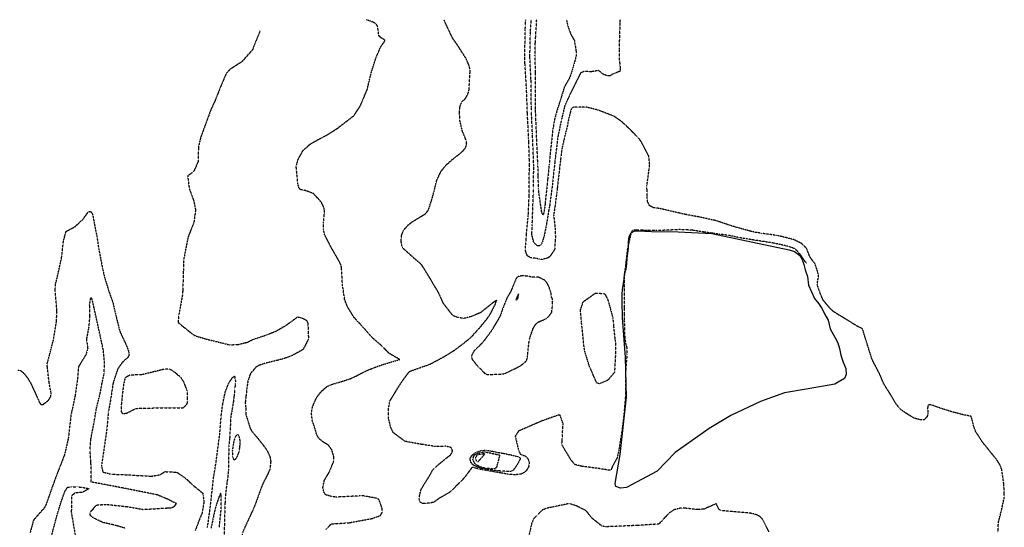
# Model space of a CAD drawing. Header units: feet. Extents: x 2234729 to 2255890, y 588345 to 614924.
# Tile 86 of 88: x 2247602 to 2249229, y 599164 to 600003. Entities that reach past the tile are written whole.
import ezdxf

# ---------------------------------------------------------------- set-up
doc = ezdxf.new("R2010")
doc.units = ezdxf.units.FT
doc.header["$MEASUREMENT"] = 0
doc.linetypes.add('OhDOT_USTN3', pattern=[0.22, 0.165, -0.055])
for name, color, linetype in [('DT_X_Contour_Major', 132, 'OhDOT_USTN3'), ('DT_X_Contour_Minor', 136, 'OhDOT_USTN3'), ('Waterbodies', 7, 'Continuous')]:
    doc.layers.add(name, color=color, linetype=linetype)

msp = doc.modelspace()

# ---------------------------------------------------------------- linework, layer by layer
at = {"layer": 'DT_X_Contour_Major'}
for points in [[(2248901.8, 599600.7), (2248898.8, 599604.7), (2248898, 599605.8), (2248891.5, 599615.2), (2248883.4, 599624.1), (2248872.7, 599628.1), (2248849.3, 599633.4), (2248833.1, 599636), (2248816, 599638.6), (2248802.7, 599640.8), (2248790.1, 599642.8), (2248773.5, 599646.5), (2248758.1, 599648.3), (2248746.9, 599649.9), (2248732.6, 599651.9), (2248712.8, 599655.1), (2248692.5, 599656), (2248670.8, 599655), (2248653.2, 599654.3), (2248640, 599654.3), (2248631, 599655.1), (2248619.7, 599655.2), (2248613.9, 599654.5), (2248612, 599650.3), (2248608.2, 599633.9), (2248605.9, 599623), (2248603.9, 599605.2), (2248601.2, 599584.3), (2248600.5, 599575.1), (2248600.5, 599572.2), (2248600.4, 599543.6), (2248600.6, 599527), (2248600.7, 599515), (2248600.8, 599505.1), (2248601.6, 599478.6), (2248603.2, 599466.7), (2248604.9, 599461), (2248605.3, 599449.5), (2248603.9, 599434.2), (2248602.9, 599419.4), (2248602.7, 599411.2), (2248602.9, 599397.2), (2248602.6, 599378.6), (2248600.3, 599351.2), (2248598.5, 599335), (2248596.1, 599317.9), (2248591.6, 599290.3), (2248588.9, 599278.5), (2248588.1, 599277.2), (2248581.2, 599264.5), (2248578.6, 599258.5), (2248574.1, 599258.7), (2248557.9, 599261.3), (2248530.7, 599264.8), (2248519.7, 599267.5), (2248514, 599273.7), (2248501.1, 599294.9), (2248497.8, 599300.7), (2248498.1, 599307.2), (2248499.7, 599335.2), (2248494.9, 599349.1), (2248491.9, 599349.4), (2248465.5, 599340.1), (2248459, 599337.3), (2248426.4, 599323.2), (2248420.7, 599315), (2248421.2, 599312.4), (2248426.1, 599291.2), (2248429, 599285), (2248437.2, 599281.9), (2248441.4, 599278.2), (2248443.8, 599271.2), (2248442.6, 599263.5), (2248439.6, 599258.6), (2248435.3, 599254.5), (2248430.5, 599251.9), (2248420.6, 599250.8), (2248408.8, 599251.8), (2248397.1, 599253.8), (2248391.6, 599254.8), (2248381.7, 599256.6), (2248376.3, 599257.5), (2248365.4, 599259.3), (2248360.4, 599260.4), (2248349.3, 599263.3), (2248347.6, 599260.7), (2248336.2, 599245.5), (2248316, 599225), (2248312, 599221.7), (2248294.2, 599211.4), (2248285.8, 599205.2), (2248275, 599203.6), (2248267.4, 599203.2), (2248263.6, 599205.8), (2248262, 599210.7), (2248262.4, 599215.5), (2248264.9, 599226.2), (2248279.7, 599250.3), (2248284.7, 599259.3), (2248290.1, 599264.6), (2248305.8, 599277.6), (2248313.4, 599283.5), (2248316, 599287.2), (2248317, 599290.4), (2248316.5, 599292.3), (2248315.8, 599294.2), (2248315, 599295.2), (2248312.7, 599296.5), (2248305.8, 599297.9), (2248288.7, 599297.6), (2248265.8, 599301.1), (2248238.5, 599306.1), (2248219.3, 599320.2), (2248214.8, 599329.4), (2248211.2, 599344.6), (2248211.2, 599360), (2248213.7, 599373), (2248221.5, 599385.9), (2248227.5, 599395.8), (2248236.3, 599409.1), (2248245.9, 599421.6), (2248265.6, 599428.8), (2248278.3, 599433), (2248293.8, 599441), (2248307, 599448.5), (2248321.1, 599457.3), (2248335.6, 599468.2), (2248347.6, 599478.1), (2248363.4, 599495.6), (2248371.2, 599505), (2248376.2, 599511.6), (2248380.2, 599517.7), (2248387.7, 599532.5), (2248389.9, 599539.2), (2248385, 599536), (2248374.1, 599527.3), (2248363.1, 599518.7), (2248348, 599512.3), (2248336.4, 599509.3), (2248327.4, 599510.3), (2248321.1, 599512.5), (2248317, 599514.5), (2248302, 599534.1), (2248294.6, 599550.4), (2248292.1, 599555), (2248274.4, 599584.5), (2248271.5, 599589.2), (2248265.3, 599598.8), (2248256.6, 599606), (2248234, 599626.3), (2248232, 599636.9), (2248232.6, 599646.1), (2248236.5, 599655.5), (2248244, 599663.8), (2248250, 599668.6), (2248254.9, 599671.6), (2248272.7, 599682.4), (2248277.5, 599689.1), (2248282.6, 599704.9), (2248286.9, 599720.5), (2248290.7, 599736.6), (2248297.8, 599752), (2248306.4, 599762.8), (2248314, 599769.5), (2248321.7, 599776), (2248329.5, 599781.6), (2248334.9, 599786.9), (2248339, 599792), (2248340.4, 599798.6), (2248339.6, 599803.4), (2248337.1, 599809.5), (2248333.3, 599818.9), (2248329.3, 599835.4), (2248328.5, 599850.3), (2248329.3, 599858.9), (2248332, 599866.2), (2248338, 599872.4), (2248340.9, 599877.1), (2248343.1, 599882), (2248344.3, 599887), (2248346.1, 599918.3), (2248344.9, 599926.1), (2248339.5, 599938.7), (2248330.5, 599952.7), (2248324.7, 599961.6), (2248317.1, 599972.4), (2248304.6, 599998.8), (2248303, 600002.9)], [(2247644.3, 599112), (2247663.8, 599185), (2247670.3, 599206.4), (2247676.3, 599223.1), (2247681, 599230.3), (2247686.4, 599230.9), (2247697.1, 599230.9), (2247704.3, 599230.3), (2247716.2, 599227.9), (2247714.4, 599226.7), (2247705.5, 599221.9), (2247693, 599220.7), (2247687.6, 599216), (2247687, 599188.6), (2247693.5, 599151)]]:
    msp.add_lwpolyline(points, dxfattribs=at)
at = {"layer": 'DT_X_Contour_Minor'}
for points in [[(2248184, 599178.6), (2248189.6, 599180.6), (2248197.7, 599183.5), (2248200.5, 599188.1), (2248200.6, 599192.3), (2248200.7, 599195.1), (2248195.7, 599209.5), (2248193.2, 599211.7), (2248169.7, 599216), (2248162.9, 599215.8), (2248124.4, 599213.9), (2248117.8, 599214.8), (2248107.4, 599217.7), (2248104.6, 599222), (2248102.8, 599229.3), (2248105, 599241.3), (2248113, 599254.8), (2248120.8, 599273.2), (2248121, 599280.2), (2248119.4, 599285.9), (2248117.7, 599291.8), (2248112.2, 599299.6), (2248103.2, 599305.1), (2248096.2, 599310.7), (2248092.4, 599317.5), (2248089.6, 599328), (2248085.4, 599339.9), (2248083.9, 599352.8), (2248085.6, 599363), (2248092.3, 599378.4), (2248100.2, 599388.6), (2248109.8, 599396.9), (2248118.4, 599400.5), (2248133.9, 599405), (2248148.2, 599409.7), (2248158.3, 599414.2), (2248162.5, 599416.7), (2248176.9, 599423.8), (2248194.8, 599430.7), (2248211.5, 599436), (2248229.9, 599441.4), (2248218.1, 599448.1), (2248213.1, 599451), (2248209, 599454.9), (2248200, 599464), (2248184.7, 599477.1), (2248170.3, 599493.5), (2248154.3, 599510.8), (2248143.2, 599528.8), (2248138.7, 599540.8), (2248135.1, 599565.7), (2248133.6, 599593.4), (2248132.1, 599599.3), (2248115.2, 599629), (2248112.7, 599634.2), (2248105.2, 599648.6), (2248103.9, 599657.4), (2248103.7, 599667.1), (2248104.9, 599679), (2248105.6, 599688), (2248103.6, 599694.7), (2248100.1, 599701.5), (2248094.2, 599708), (2248087, 599715.5), (2248078.7, 599718.9), (2248072.5, 599720.8), (2248065.8, 599722), (2248063.4, 599724.5), (2248062.4, 599728), (2248061.1, 599733.7), (2248058.7, 599760.5), (2248061.9, 599772.1), (2248070, 599786.8), (2248076.8, 599792.7), (2248081.9, 599797.4), (2248094.9, 599804.8), (2248110.1, 599812.7), (2248126.7, 599823.3), (2248150.1, 599841.3), (2248154.1, 599844.5), (2248164.6, 599860.4), (2248174.5, 599883.8), (2248175.9, 599887), (2248182.7, 599915.4), (2248190.6, 599940.2), (2248198.5, 599958.2), (2248204.8, 599967.2), (2248205, 599969.3), (2248198.5, 599973.1), (2248195.3, 599976.4), (2248193.2, 599992.4), (2248189.9, 599996.4), (2248185, 599999.1), (2248174.4, 600002.9)], [(2249218.3, 599155.3), (2249219.2, 599172.3), (2249224.4, 599192.7), (2249228.5, 599212.1), (2249228.9, 599220.4), (2249227.9, 599236.9), (2249224.6, 599259.7), (2249221.9, 599266.7), (2249216.9, 599275), (2249197, 599299.7), (2249196.5, 599300.2), (2249193.2, 599304.1), (2249186.2, 599315.6), (2249182.1, 599320.8), (2249178, 599331.9), (2249176.6, 599338.7), (2249173.9, 599347.5), (2249158.8, 599350.5), (2249141.8, 599355.1), (2249125.1, 599360.2), (2249108.5, 599366.3), (2249105.2, 599366.7), (2249103, 599365.8), (2249102.4, 599363.4), (2249102, 599360), (2249102.8, 599352.2), (2249101.3, 599347), (2249096.8, 599341.9), (2249091.5, 599341.4), (2249079.9, 599344.3), (2249068.2, 599351.5), (2249059.4, 599357.4), (2249053.7, 599363.4), (2249049.7, 599368.6), (2249041.4, 599382.5), (2249029.3, 599402.1), (2249022.6, 599418), (2249019, 599424.7), (2249010.3, 599441.7), (2249004.1, 599461.1), (2248998.6, 599478.8), (2248994.6, 599492.1), (2248985.3, 599496.6), (2248968.7, 599507), (2248955.4, 599515), (2248945.8, 599521), (2248940.4, 599526.4), (2248929.5, 599539.4), (2248925.9, 599547.6), (2248921.5, 599559.6), (2248919.6, 599565.7), (2248922, 599579.3), (2248920.1, 599587.6), (2248916.1, 599599.6), (2248911.1, 599605.8), (2248907.4, 599611.7), (2248906.5, 599613.6), (2248902.5, 599624.3), (2248894.8, 599632.5), (2248881.6, 599639.2), (2248869.2, 599642.5), (2248853.1, 599646.3), (2248828.3, 599649.8), (2248816.8, 599651.6), (2248808.9, 599653.4), (2248783.2, 599660.6), (2248769.8, 599664.9), (2248751.8, 599670.9), (2248724.6, 599676.9), (2248702.3, 599681), (2248691.3, 599683.5), (2248663.9, 599689.8), (2248659, 599690.9), (2248649.1, 599692.2), (2248642.4, 599695.7), (2248639.5, 599701.9), (2248638.5, 599710.5), (2248638.4, 599723.3), (2248638.3, 599729), (2248642.9, 599763.1), (2248641.2, 599777.8), (2248628.9, 599801.1), (2248625.9, 599805.7), (2248609, 599823), (2248596.5, 599834.5), (2248584, 599843.3), (2248559, 599852.9), (2248554.2, 599854.5), (2248537.5, 599858.5), (2248529.1, 599858.5), (2248517.2, 599858.5), (2248513.2, 599855.6), (2248511.7, 599850.1), (2248509, 599839.3), (2248506.7, 599827), (2248502, 599808.4), (2248498, 599790.7), (2248496.1, 599776.5), (2248495.4, 599770.5), (2248490.1, 599724.5), (2248489.2, 599716.4), (2248486.4, 599694.8), (2248484.1, 599680), (2248486.5, 599658.2), (2248487, 599643.4), (2248486.7, 599638.6), (2248485.8, 599623.3), (2248478, 599611.6), (2248475.3, 599609.7), (2248470.9, 599608), (2248463.9, 599606.6), (2248459.8, 599607.2), (2248455.2, 599608.4), (2248446.2, 599609.4), (2248440.7, 599612.7), (2248438, 599619), (2248437.4, 599626.9), (2248438.7, 599638.3), (2248439.2, 599649.5), (2248441.7, 599673.7), (2248442.2, 599679.4), (2248443.6, 599710.2), (2248443.8, 599717.9), (2248444, 599763), (2248444, 599771), (2248443.1, 599801.3), (2248442.8, 599807.8), (2248440.7, 599848.7), (2248440.4, 599856.1), (2248439.5, 599884.7), (2248439.2, 599890.7), (2248436.7, 599931.3), (2248436.4, 599940.8), (2248437.2, 599986.2), (2248437.5, 599993.4), (2248438.1, 600002.9)], [(2248593.8, 600002.9), (2248593.8, 600002.7), (2248593.7, 599998.8), (2248593.2, 599983.7), (2248592.2, 599955), (2248592.3, 599939.9), (2248593.1, 599932.2), (2248594, 599923.9), (2248594, 599917.8), (2248582, 599913), (2248577, 599909.9), (2248572.2, 599910.2), (2248565.8, 599912.9), (2248558.5, 599918.9), (2248557.6, 599918.9), (2248548.1, 599917.1), (2248545.4, 599916.9), (2248534.4, 599917.4), (2248528.6, 599914.7), (2248525, 599907.7), (2248521, 599899.5), (2248510.7, 599878.8), (2248502.6, 599861.1), (2248501.6, 599857), (2248496.8, 599836.8), (2248491.5, 599811.3), (2248490.6, 599805.6), (2248486.8, 599773.9), (2248486, 599767), (2248482.1, 599731.5), (2248481.4, 599724.9), (2248477.3, 599694.2), (2248476, 599687.9), (2248472, 599663.5), (2248468.5, 599646.1), (2248465.2, 599635.2), (2248464, 599631.8), (2248461.6, 599629.5), (2248457.8, 599629.1), (2248457.2, 599629.4), (2248451.4, 599634.5), (2248448.1, 599647.7), (2248448.7, 599664.3), (2248449, 599670.4), (2248450.6, 599715.5), (2248450.9, 599724.6), (2248451.2, 599760.8), (2248451, 599767.7), (2248449.5, 599806.1), (2248449.1, 599813.9), (2248447.5, 599851.3), (2248447.3, 599858.8), (2248446.9, 599896.2), (2248446.7, 599903.3), (2248445.1, 599936.1), (2248444.9, 599942.6), (2248445.5, 599976.1), (2248445.9, 599982.9), (2248447.1, 600002.9)], [(2248505.2, 600002.9), (2248507.3, 599993.5), (2248510.3, 599984.7), (2248512.9, 599978), (2248518.3, 599968.6), (2248519, 599964.7), (2248521.1, 599951.5), (2248521.4, 599943.8), (2248519, 599934.2), (2248512.8, 599912.8), (2248509.5, 599905), (2248501.8, 599891.7), (2248495.9, 599872.3), (2248489.3, 599851.7), (2248485.7, 599838.6), (2248482.8, 599821.9), (2248482, 599815.6), (2248477.4, 599771.3), (2248476.7, 599763.5), (2248474.1, 599738.6), (2248473.6, 599733.3), (2248470, 599698.6), (2248469.4, 599692.9), (2248467.1, 599680.2), (2248464.9, 599683), (2248464.2, 599686.4), (2248459.8, 599716.8), (2248459.2, 599723), (2248458.5, 599745.7), (2248458.3, 599758.6), (2248458, 599764.3), (2248455.9, 599810.9), (2248455.5, 599819.9), (2248454.2, 599854), (2248454.1, 599861.4), (2248454.2, 599907.8), (2248454.2, 599915.9), (2248453.3, 599944.4), (2248453.9, 599966), (2248454.3, 599972.4), (2248456.1, 600002.9)], [(2247998.9, 599984.3), (2247988.5, 599959), (2247986.8, 599953.6), (2247968.9, 599933.4), (2247949.3, 599920.9), (2247943.2, 599914.2), (2247935.8, 599897.3), (2247924.1, 599868), (2247918.2, 599855.7), (2247912.6, 599840.6), (2247900.7, 599807.9), (2247897.1, 599792.5), (2247896.4, 599768), (2247889.7, 599752.8), (2247885.8, 599749.2), (2247879.3, 599744.7), (2247882, 599723.4), (2247889.4, 599703.4), (2247892.4, 599688.7), (2247889.5, 599667.3), (2247881.5, 599647.7), (2247879.8, 599642.7), (2247873.3, 599609.7), (2247872.3, 599599.7), (2247872.2, 599588.4), (2247871.2, 599555.1), (2247870.6, 599547.7), (2247864.7, 599514.8), (2247863.6, 599502.8), (2247869.6, 599497.5), (2247887.7, 599483.1), (2247892.1, 599480.5), (2247914.5, 599473.9), (2247919.4, 599472.9), (2247948.6, 599465.6), (2247963.3, 599466.3), (2247977.9, 599469.9), (2247987.1, 599474.4), (2247998.9, 599478.4)], [(2247598.6, 599423.9), (2247603.1, 599423.1), (2247608.7, 599418.7), (2247614.1, 599411.7), (2247620.6, 599401), (2247623.4, 599394.8), (2247634.3, 599370.7), (2247636.7, 599367.1), (2247640.5, 599367), (2247649.8, 599374.5), (2247652.8, 599379.7), (2247654, 599385.6), (2247652.9, 599389.4), (2247650.4, 599403.3), (2247647.4, 599429.7), (2247647.4, 599434.8), (2247652.6, 599454.7), (2247657.5, 599473.7), (2247662.6, 599504.4), (2247663.2, 599522.3), (2247660.5, 599554.6), (2247660.8, 599566), (2247662.5, 599571.3), (2247665.5, 599584.4), (2247671.3, 599611.2), (2247674, 599636.8), (2247678.2, 599652.9), (2247693.7, 599661.2), (2247700.1, 599667.5), (2247706.3, 599673.1), (2247715, 599685.2), (2247718, 599686.1), (2247719.9, 599685), (2247722.2, 599681.1), (2247725, 599666.3), (2247729.6, 599642.9), (2247732.3, 599624.3), (2247738.6, 599591.9), (2247742.1, 599576.7), (2247748.6, 599555.4), (2247755.7, 599535.5), (2247759.7, 599518), (2247766.1, 599492), (2247767.9, 599486.4), (2247779.6, 599461.1), (2247782.7, 599451.2), (2247781.7, 599446.3), (2247776.3, 599441), (2247771.1, 599436.3), (2247763.8, 599425.9), (2247756, 599402), (2247752.1, 599376), (2247748.2, 599354.5), (2247745.6, 599325.2), (2247739.1, 599280.6), (2247736.8, 599266.3), (2247739.1, 599255.6), (2247752.2, 599252), (2247779.7, 599250.8), (2247819, 599248.5), (2247833.3, 599250.8), (2247841.9, 599256.1), (2247861.2, 599255.1), (2247875.4, 599245.5), (2247888.9, 599232.9), (2247896.9, 599226.4), (2247898.1, 599225.6), (2247904.1, 599220.5), (2247904.7, 599217.3), (2247906.2, 599206.1), (2247903.2, 599187.4), (2247900.6, 599181.7), (2247891.8, 599158.8)], [(2248419.8, 599569.6), (2248413.3, 599554.1), (2248406.8, 599542.7), (2248403.9, 599535.5), (2248398.7, 599522.3), (2248396.2, 599514.2), (2248392, 599506.7), (2248381.8, 599489.6), (2248369.3, 599472.5), (2248361, 599463.4), (2248352.1, 599455), (2248348.6, 599448.1), (2248348.7, 599442.8), (2248356.5, 599432.7), (2248370.9, 599418.1), (2248375, 599416.3), (2248400.2, 599417.5), (2248405.3, 599419.1), (2248428.4, 599430.4), (2248435.5, 599435.8), (2248439.6, 599439.5), (2248441, 599446.2), (2248442, 599457), (2248443.9, 599473.7), (2248447.4, 599485.2), (2248450.3, 599492.6), (2248453.3, 599497.9), (2248458.8, 599503.4), (2248468.1, 599507.2), (2248473, 599509.6), (2248477.1, 599514), (2248481, 599519.3), (2248482.4, 599531.5), (2248482, 599541.9), (2248480.9, 599543.2), (2248480, 599550.3), (2248477, 599560.2), (2248473.3, 599567.9), (2248469.4, 599572.2), (2248464, 599575.1), (2248459.4, 599577.3), (2248448.5, 599577.5), (2248439.6, 599579.3), (2248430.5, 599579.5), (2248424.4, 599578), (2248422, 599575), (2248419.8, 599569.6)], [(2248426.2, 599549.7), (2248423.3, 599544.5), (2248422, 599539.6), (2248425, 599541.9), (2248426.2, 599549.7)], [(2248528.6, 599521.2), (2248528.7, 599523.7), (2248533.1, 599536.8), (2248553, 599551), (2248567.4, 599550.5), (2248569.3, 599548.8), (2248574.1, 599538.9), (2248581.8, 599510.6), (2248583.1, 599496.5), (2248585.3, 599475.2), (2248586.3, 599469.7), (2248586.2, 599448.5), (2248584.7, 599420.1), (2248573.2, 599406.7), (2248560.1, 599401.3), (2248555.4, 599402.5), (2248552.8, 599408.3), (2248542.8, 599431.4), (2248535.7, 599454.7), (2248534.5, 599461.5), (2248530.1, 599503.5), (2248528.6, 599521.2)], [(2247776, 599162.6), (2247765.3, 599165.7), (2247755.4, 599168.4), (2247739, 599172), (2247724.2, 599179.3), (2247718.7, 599183.3), (2247717.8, 599189), (2247723.6, 599194.8), (2247728.4, 599200.8), (2247743.9, 599202), (2247778.5, 599198.4), (2247805.9, 599193.6), (2247845.2, 599196), (2247851.2, 599196), (2247857.1, 599198.4), (2247860.7, 599203.2), (2247855.9, 599205.5), (2247846.4, 599210.3), (2247829.7, 599217.5), (2247770.1, 599229.4), (2247720.1, 599238.9), (2247720, 599247.4), (2247719.5, 599271.7), (2247718.1, 599291.6), (2247719.3, 599309.7), (2247724.9, 599338.2), (2247728.2, 599359.1), (2247734.6, 599384.6), (2247737.8, 599401.9), (2247741.4, 599418.6), (2247741.9, 599436.3), (2247739.8, 599457.6), (2247734.8, 599480.7), (2247729, 599507.1), (2247725.4, 599523.4), (2247721.2, 599541.9), (2247719.8, 599543.1), (2247718.3, 599542.2), (2247716.8, 599531.4), (2247717.4, 599513), (2247715.7, 599493.9), (2247712, 599474.7), (2247714.2, 599459.9), (2247711.4, 599450.1), (2247698.8, 599429.1), (2247697.5, 599410.6), (2247693.4, 599382.1), (2247689.4, 599362.6), (2247686.6, 599350.7), (2247682.8, 599317.5), (2247682, 599311), (2247675.8, 599283.8), (2247665.1, 599256.5), (2247661, 599245.8), (2247655.8, 599231.3), (2247645, 599201), (2247642, 599195.6), (2247624.6, 599175.9), (2247618.9, 599154.9)], [(2247998.9, 599478.4), (2248008.6, 599481.6), (2248025.3, 599488.3), (2248041.1, 599497.4), (2248051, 599504.3), (2248060.9, 599511.8), (2248067.3, 599510.3), (2248072.2, 599508.2), (2248076.2, 599505.6), (2248078, 599500.9), (2248078.9, 599475.1), (2248070, 599457.8), (2248051.9, 599447.7), (2248041.5, 599443.8), (2248028.3, 599440.1), (2248014.1, 599436.7), (2248007.6, 599435.1), (2247998.9, 599432.3)], [(2247826.2, 599361.3), (2247867.8, 599361.3), (2247871.5, 599361.6), (2247876.1, 599365.1), (2247879.1, 599369.4), (2247879.2, 599376.6), (2247878.9, 599389.1), (2247872.9, 599404.4), (2247872.1, 599405.7), (2247869.1, 599410.3), (2247860.2, 599418.6), (2247859.4, 599419.3), (2247849.2, 599425.6), (2247839.6, 599425), (2247824.7, 599421.3), (2247803.6, 599416.2), (2247783.5, 599415.5), (2247775.7, 599410.7), (2247773.1, 599398.5), (2247769.7, 599367.4), (2247769.3, 599355.7), (2247770.6, 599352.9), (2247774.3, 599351.8), (2247779.1, 599353), (2247788, 599357.7), (2247795.2, 599360.6), (2247826.2, 599361.3)], [(2247998.9, 599432.3), (2247997.4, 599431.8), (2247992.3, 599428.6), (2247983.1, 599418.1), (2247982, 599415.2), (2247978.8, 599405.6), (2247977, 599392.5), (2247975.6, 599380.5), (2247974.5, 599370.1), (2247975.2, 599362.8), (2247975.4, 599350.8), (2247982.5, 599328.2), (2247984.7, 599323.6), (2247998.9, 599306.6)], [(2247912.1, 599163.9), (2247916.7, 599197), (2247922.1, 599246), (2247926.1, 599270.1), (2247932.3, 599317.6), (2247935.1, 599351.7), (2247937.7, 599370.2), (2247941.6, 599388), (2247947.4, 599402.7), (2247953.3, 599411.1), (2247956.9, 599414.3), (2247958.2, 599406.2), (2247957.8, 599400), (2247957.2, 599392.5), (2247955.8, 599379.7), (2247954.7, 599370.6), (2247954.4, 599369.1), (2247952.1, 599355.3), (2247950.6, 599346.7), (2247948.7, 599311.9), (2247947.2, 599297.2), (2247947, 599274.7), (2247946.8, 599258.1), (2247945, 599242.8), (2247943.1, 599229.4), (2247941.4, 599211.5), (2247941, 599204), (2247939.5, 599150.6)], [(2247955.7, 599275.3), (2247956.5, 599275.3), (2247958.2, 599276.5), (2247959.9, 599278.7), (2247961.9, 599282), (2247963, 599285.1), (2247964.7, 599290), (2247965.5, 599296.5), (2247966.1, 599301.9), (2247966.1, 599306.1), (2247965.7, 599309.3), (2247965.1, 599312.5), (2247964, 599315.2), (2247963.3, 599316.3), (2247962.5, 599316.8), (2247961.6, 599316.8), (2247960.7, 599316.5), (2247959.2, 599315.4), (2247957.2, 599311.8), (2247955.8, 599306.6), (2247954.6, 599301.5), (2247953.1, 599290.3), (2247953.2, 599285.3), (2247953.7, 599281.2), (2247954.5, 599277.9), (2247955, 599276.4), (2247955.7, 599275.3)], [(2247998.9, 599306.6), (2248000.2, 599305), (2248009.9, 599292.2), (2248015.3, 599280.8), (2248016.6, 599272.8), (2248015.3, 599259.8), (2248011.5, 599251.8), (2248003.7, 599236.5), (2247998.9, 599223.9)], [(2248420.8, 599262.8), (2248417.4, 599258.5), (2248416.9, 599257.8), (2248411.4, 599256), (2248392.3, 599257.3), (2248381.5, 599258.8), (2248374.2, 599259.6), (2248365.5, 599261.1), (2248360.2, 599262.8), (2248351.3, 599266.8), (2248347.6, 599271.1), (2248346.2, 599275.8), (2248346.5, 599278.4), (2248349.1, 599282.9), (2248355.2, 599287.7), (2248363.8, 599290.7), (2248364.7, 599290.8), (2248372.2, 599291.5), (2248382, 599289.9), (2248392.7, 599287.7), (2248401.5, 599286.3), (2248412.3, 599284), (2248424.9, 599280.9), (2248427, 599279.9), (2248428.2, 599279.2), (2248428.7, 599278.1), (2248428.7, 599276.7), (2248428.1, 599275.4), (2248427.6, 599274.1), (2248426.8, 599272.9), (2248420.8, 599262.8)], [(2248394.9, 599283.5), (2248394.4, 599281.8), (2248392.3, 599272.7), (2248389.3, 599262.3), (2248385.2, 599260.5), (2248381.3, 599260.9), (2248372, 599261.6), (2248365.6, 599262.8), (2248356.4, 599266.9), (2248353.5, 599270.3), (2248350.8, 599275.7), (2248351.9, 599281.6), (2248354.6, 599284.2), (2248359.8, 599287), (2248360.7, 599287.2), (2248370.6, 599288.5), (2248371.3, 599288.5), (2248378.4, 599287.2), (2248389.9, 599284.6), (2248394.9, 599283.5)], [(2248370.3, 599285.3), (2248368.5, 599285.3), (2248357.9, 599283.7), (2248355.1, 599279.5), (2248356.2, 599273.3), (2248359.7, 599273), (2248367.1, 599281.2), (2248370.3, 599285.3)], [(2247998.9, 599223.9), (2247998, 599221.6), (2247990.6, 599200.8), (2247988.4, 599195.6), (2247973.8, 599163.9), (2247969.9, 599154.8), (2247968.7, 599145.5), (2247969.7, 599139.1), (2247981.9, 599115.5), (2247984.3, 599110.6), (2247990.7, 599085.5), (2247989.8, 599058.1), (2247989.3, 599052.8), (2247987.9, 599028.6), (2247992.4, 599012.1)], [(2247931.7, 599164), (2247934.8, 599194.8), (2247934.9, 599210.4), (2247934.2, 599220.7), (2247932.8, 599218.2), (2247931.2, 599214.4), (2247928.6, 599207), (2247924.9, 599195.2), (2247922.2, 599183), (2247917.9, 599162.5)], [(2248840, 599156.6), (2248829.6, 599177), (2248824.9, 599182), (2248818.1, 599185.3), (2248808.2, 599187.5), (2248761.1, 599191.7), (2248757.7, 599193), (2248752.8, 599203), (2248732.6, 599194.1), (2248721.9, 599193.3), (2248702.3, 599195.5), (2248693, 599195.5), (2248683.6, 599193.1), (2248675.1, 599187.7), (2248658, 599169.4), (2248623, 599167.1), (2248569.7, 599164.9), (2248563.9, 599166.2), (2248548.2, 599178.5), (2248537.5, 599191.6), (2248522.2, 599199.1), (2248511.3, 599202.8), (2248506.8, 599202.6), (2248471.6, 599195.3), (2248465.2, 599192.4), (2248451.2, 599178.4), (2248450.7, 599177.4), (2248447.8, 599170.4), (2248442.4, 599146.7)], [(2248108, 599160.4), (2248116.5, 599169.6), (2248140, 599171.2), (2248146.8, 599171.7), (2248184, 599178.6)]]:
    msp.add_lwpolyline(points, dxfattribs=at)
at = {"layer": 'Waterbodies'}
msp.add_lwpolyline([(2248604.5, 599379.3), (2248602.9, 599445.4), (2248597.7, 599510), (2248597.7, 599518.4), (2248597.2, 599529.3), (2248597.2, 599549.6), (2248597.7, 599556.4), (2248600.8, 599574.1), (2248601.3, 599582.4), (2248603.9, 599591.3), (2248605, 599599.6), (2248605.5, 599609), (2248608.1, 599625.1), (2248608.1, 599635), (2248609.2, 599644.4), (2248612.3, 599650.7), (2248618.5, 599653.8), (2248623.2, 599653.8), (2248646.1, 599652.7), (2248689.9, 599652.2), (2248745.6, 599649.6), (2248813.3, 599635), (2248873.2, 599622.5), (2248882.1, 599619.9), (2248890.9, 599613.2), (2248894.6, 599606.4), (2248897.7, 599598.6), (2248899.8, 599589.7), (2248903.4, 599578.3), (2248905.5, 599564.2), (2248915.4, 599542.3), (2248922.2, 599533.5), (2248927.9, 599525.1), (2248931.6, 599516.8), (2248937.8, 599506.4), (2248940.9, 599492.3), (2248949.3, 599477.2), (2248953.9, 599468.9), (2248956.6, 599459.5), (2248958.6, 599448.6), (2248962.8, 599437.1), (2248967, 599426.7), (2248967.5, 599416.8), (2248964.9, 599410), (2248954.5, 599403.8), (2248948.7, 599400.7), (2248901.3, 599392.3), (2248865.4, 599386.1), (2248825.8, 599372), (2248776.9, 599348.6), (2248740.9, 599327.2), (2248685.2, 599287.6), (2248655, 599256.9), (2248604.5, 599229.8), (2248594.6, 599228.8), (2248586.8, 599231.4), (2248585.7, 599236.6), (2248594.1, 599284.5), (2248604.5, 599379.3)], close=True, dxfattribs=at)

doc.saveas('drawing.dxf')
